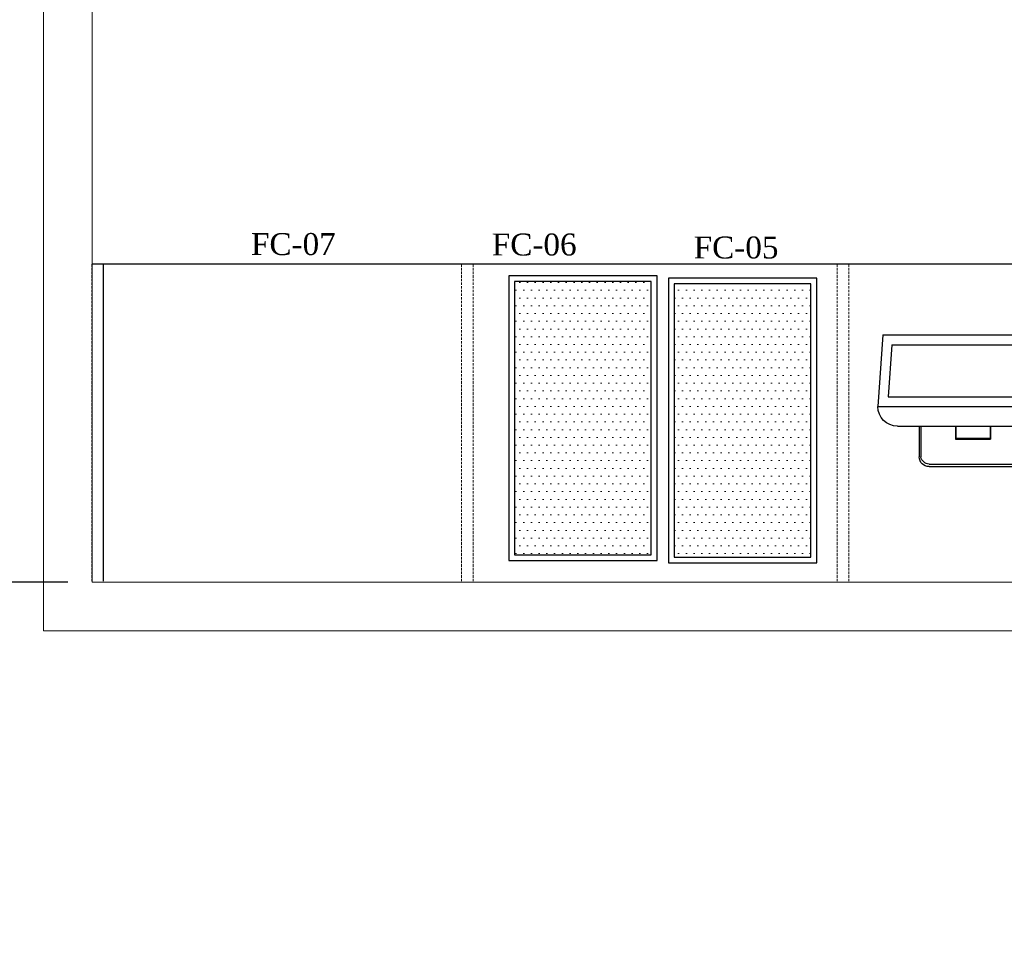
# Model space of a CAD drawing. Header units: inches. Extents: x 1703 to 137267, y -37098 to 14102.
# Tile 25 of 139: x 38916 to 40934, y 4789 to 6712. Entities that reach past the tile are written whole.
import ezdxf

# ---------------------------------------------------------------- set-up
doc = ezdxf.new("R2010")
doc.units = ezdxf.units.IN
doc.header["$MEASUREMENT"] = 0
for name, pattern in [('DASHED2', [0.375, 0.25, -0.125]), ('LEVEL-F-OVERALL LAYOUT$0$HIDDEN', [0.375, 0.25, -0.125]), ('LEVEL-F-OVERALL LAYOUT$0$Hidden 2mm', [3, 2, -1])]:
    doc.linetypes.add(name, pattern=pattern)
for name, color, linetype in [('200EQUIP-OUTLINE', 1, 'Continuous'), ('204DETAIL', 8, 'Continuous'), ('A-ANNO-DIMS-30', 7, 'Continuous'), ('CT_PARTITION WALL', 180, 'Continuous'), ('elevation line', 1, 'Continuous'), ('KIT EQUIPMENT', 7, 'Continuous')]:
    doc.layers.add(name, color=color, linetype=linetype)
for name, color, linetype, lineweight in [('CKD Equipments', 252, 'Continuous', 0), ('L1', 171, 'Continuous', 13), ('LEVEL-F-OVERALL LAYOUT$0$A-DETL', 251, 'Continuous', 15), ('LEVEL-F-OVERALL LAYOUT$0$I-FLOR-OVHD', 251, 'LEVEL-F-OVERALL LAYOUT$0$HIDDEN', 18)]:
    doc.layers.add(name, color=color, linetype=linetype, lineweight=lineweight)
doc.styles.add('I_NOTE', font='txt', dxfattribs={"height": 2})
doc.styles.add('style12', font='BOOKOSI.TTF')
doc.dimstyles.new('I_STANDARD_MM', dxfattribs={"dimtxt": 2, "dimasz": 1, "dimexe": 2, "dimexo": 1, "dimgap": 1, "dimtad": 1, "dimdec": 0, "dimrnd": 5, "dimzin": 3, "dimdsep": 46, "dimtxsty": 'I_NOTE', "dimblk": 'ARCHTICK', "dimcen": 0.09, "dimdle": 2, "dimclrd": 1, "dimclre": 1, "dimclrt": 4, "dimadec": 4, "dimazin": 0, "dimtfac": 1, "dimtdec": 0, "dimtmove": 1, "dimatfit": 3, "dimldrblk": 'OPEN90', "dimfxl": 1, "dimfrac": 1, "dimtolj": 1, "dimtzin": 0, "dimlwd": -1, "dimlwe": -1, "dimarcsym": 0})
pattern_1 = [(0, (-1019984.779, -168960.328), (7.9375, 15.875), [0, -15.875])]

# ---------------------------------------------------------------- blocks, each defined once
blk = doc.blocks.new('_ArchTick')
at = {"color": 0, "linetype": 'ByBlock', "const_width": 0.15}
blk.add_lwpolyline([(-0.5, -0.5), (0.5, 0.5)], dxfattribs=at)
blk = doc.blocks.new('*D472')
at = {"layer": 'A-ANNO-DIMS-30', "color": 1}
for p, q in [((38817.7, 8471.2), (38817.7, 5458.7)), ((39015, 8371.2), (38717.7, 8371.2)), ((39015, 5558.7), (38717.7, 5558.7))]:
    blk.add_line(p, q, dxfattribs=at)
at = {"layer": 'Defpoints', "color": 0}
for p in [(39065, 8371.2), (38817.7, 5558.7), (39065, 5558.7)]:
    blk.add_point(p, dxfattribs=at)
at = {"layer": 'A-ANNO-DIMS-30', "color": 1, "linetype": 'ByBlock', "xscale": 150, "yscale": 150, "zscale": 150}
for p, rotation in [((38817.7, 8371.2), 90), ((38817.7, 5558.7), 270)]:
    blk.add_blockref('_ArchTick', p, dxfattribs=dict(at, rotation=rotation))
at = {"layer": 'A-ANNO-DIMS-30', "color": 1, "insert": (38717.7, 6361.8), "char_height": 100, "attachment_point": 5, "rotation": 90, "style": 'I_NOTE'}
blk.add_mtext('\\A1;2815', dxfattribs=at)
blk = doc.blocks.new('_Open90')
at = {"color": 0, "linetype": 'ByBlock', "lineweight": -2}
for p, q in [((0, 0), (-1, 0)), ((-0.5, 0.5), (0, 0)), ((0, 0), (-0.5, -0.5))]:
    blk.add_line(p, q, dxfattribs=at)
blk = doc.blocks.new('98768')
at = {"layer": '200EQUIP-OUTLINE'}
for p, q in [((38745, 9852.3), (38766.7, 9852.3)), ((38745, 9852.3), (38925, 9852.3)), ((38725, 9769.3), (38725, 9832.3)), ((38945, 9769.8), (38945, 9832.3)), ((38799, 9769.3), (38799, 9796)), ((38799, 9796), (38871, 9796)), ((38800, 9794), (38870, 9794)), ((38800, 9769.3), (38800, 9794)), ((38870, 9769.3), (38870, 9794)), ((38871, 9769.3), (38871, 9796)), ((38680, 9769.3), (38990, 9769.3)), ((38640, 9729.3), (39030, 9729.3)), ((38650, 9582.3), (38640, 9729.3)), ((39020, 9582.3), (39030, 9729.3)), ((39030, 9729.3), (39030, 9729.3)), ((38661.4, 9709.3), (39008.6, 9709.3)), ((38668.7, 9602.3), (38661.4, 9709.3)), ((39001.3, 9602.3), (39008.6, 9709.3)), ((38668.7, 9602.3), (39001.3, 9602.3)), ((38650, 9582.3), (39020, 9582.3))]:
    blk.add_line(p, q, dxfattribs=at)
for centre, radius, start, end in [((38745, 9832.3), 20, 90, 180), ((38925, 9832.3), 20, 0, 90), ((38680, 9729.3), 40, 90, 180), ((38990, 9729.3), 40, 0, 90)]:
    blk.add_arc(centre, radius, start, end, dxfattribs=at)
at = {"layer": '204DETAIL'}
for p, q in [((38745, 9847.3), (38767.9, 9847.3)), ((38745, 9847.3), (38925, 9847.3)), ((38728, 9769.3), (38728, 9832.3)), ((38942, 9769.3), (38942, 9832.3))]:
    blk.add_line(p, q, dxfattribs=at)
for centre, start, end in [((38746.7, 9828.3), 95.0042, 167.8431), ((38923.3, 9828.3), 12.1569, 84.9958)]:
    blk.add_arc(centre, 19.1, start, end, dxfattribs=at)
blk = doc.blocks.new('G$CE511F83F')
h = blk.add_hatch()
h.set_pattern_fill('DOTS', color=53, scale=10)
h.set_pattern_definition(pattern_1)
h.paths.add_polyline_path([(12, 572), (12, 12), (292, 12), (292, 572)])
at = {"layer": 'KIT EQUIPMENT', "color": 36}
blk.add_lwpolyline([(0, 584), (0, 0), (304, 0), (304, 584), (0, 584)], dxfattribs=at)
blk.add_lwpolyline([(12, 572), (12, 12), (292, 12), (292, 572)], close=True, dxfattribs=at)
blk = doc.blocks.new('G$C099D6DAD')
h = blk.add_hatch()
h.set_pattern_fill('DOTS', color=120, scale=10)
h.set_pattern_definition(pattern_1)
h.paths.add_polyline_path([(12, 572), (12, 12), (292, 12), (292, 572)])
at = {"layer": 'KIT EQUIPMENT', "color": 36}
blk.add_lwpolyline([(0, 584), (0, 0), (304, 0), (304, 584), (0, 584)], dxfattribs=at)
blk.add_lwpolyline([(12, 572), (12, 12), (292, 12), (292, 572)], close=True, dxfattribs=at)

msp = doc.modelspace()

# ---------------------------------------------------------------- linework, layer by layer
at = {"layer": 'CKD Equipments', "color": 7}
for p, q in [((38965, 8371.2), (38965, 5458.7)), ((39065, 7358.7), (39065, 5558.7)), ((39065, 5558.7), (41915, 5558.7)), ((38965, 5458.7), (41815, 5458.7))]:
    msp.add_line(p, q, dxfattribs=at)
at = {"layer": 'CT_PARTITION WALL', "linetype": 'DASHED2', "lineweight": 0, "ltscale": 20}
for p, q in [((39088.5, 6210.2), (39088.5, 5560.8)), ((39846.1, 6210.2), (39846.1, 5558.7)), ((40615.9, 6210.2), (40615.9, 5558.7))]:
    msp.add_line(p, q, dxfattribs=at)
for points in [[(39064.5, 6210.2), (39064.5, 5560.8)], [(39822.1, 6210.2), (39822.1, 5558.7)], [(40591.9, 6210.2), (40591.9, 5558.7)]]:
    msp.add_lwpolyline(points, dxfattribs=at)
at = {"layer": 'elevation line', "ltscale": 0.25}
msp.add_line((39087.6, 6210.2), (39087.6, 5560.8), dxfattribs=at)
msp.add_lwpolyline([(41915, 6210.2), (39064.5, 6210.2)], dxfattribs=at)
at = {"layer": 'LEVEL-F-OVERALL LAYOUT$0$A-DETL', "linetype": 'LEVEL-F-OVERALL LAYOUT$0$Hidden 2mm', "lineweight": 15}
for radius, start, end in [(33871.8, 239.34358, 257.16427), (34021.8, 239.29868, 254.96625)]:
    msp.add_arc((52089.9, 34988.4), radius, start, end, dxfattribs=at)
at = {"layer": 'LEVEL-F-OVERALL LAYOUT$0$I-FLOR-OVHD', "ltscale": 0.25}
msp.add_lwpolyline([(48125.1, 677.9, -0.019531), (45456.3, 1097.7, -0.089507), (33878.6, 5666.7)], format="xyb", dxfattribs=at)
msp.add_arc((52089.9, 34988.4), 34066.8, 238.96902, 252.04841, dxfattribs=at)

# ---------------------------------------------------------------- block references
at = {"layer": 'CKD Equipments', "ltscale": 0.25}
for name, p in [('G$CE511F83F', (39918.7, 5602.6)), ('G$C099D6DAD', (40245.9, 5598))]:
    msp.add_blockref(name, p, dxfattribs=at)
at = {"layer": 'elevation line', "ltscale": 0.25, "xscale": -1, "rotation": 180}
msp.add_blockref('98768', (2035.1, 15647.6), dxfattribs=at)

# ---------------------------------------------------------------- texts
at = {"layer": 'L1', "color": 0, "char_height": 45, "style": 'style12'}
for s, insert, width, attachment_point in [('FC-05', (40384.6, 6221.4), 810.625, 8), ('FC-07', (39477.3, 6274.1), 1358.804, 2), ('FC-06', (39970.9, 6273.2), 810.625, 2)]:
    msp.add_mtext(s, dxfattribs=dict(at, insert=insert, width=width, attachment_point=attachment_point))

# ---------------------------------------------------------------- dimensions: what is measured, and where the dimension line sits
at = {"layer": 'A-ANNO-DIMS-30'}
dim = msp.add_linear_dim(base=(38817.6833, 5558.6508), p1=(39065.0049, 8371.2133), p2=(39065.0049, 5558.6508), angle=90, dimstyle='I_STANDARD_MM', override={"dimtxt": 5, "dimasz": 3, "dimclrt": 1}, dxfattribs=at)
dim.commit()
dim.dimension.update_dxf_attribs({"geometry": '*D472', "text_midpoint": (38817.6833, 6361.8346), "dimtype": 160})

doc.saveas('drawing.dxf')
